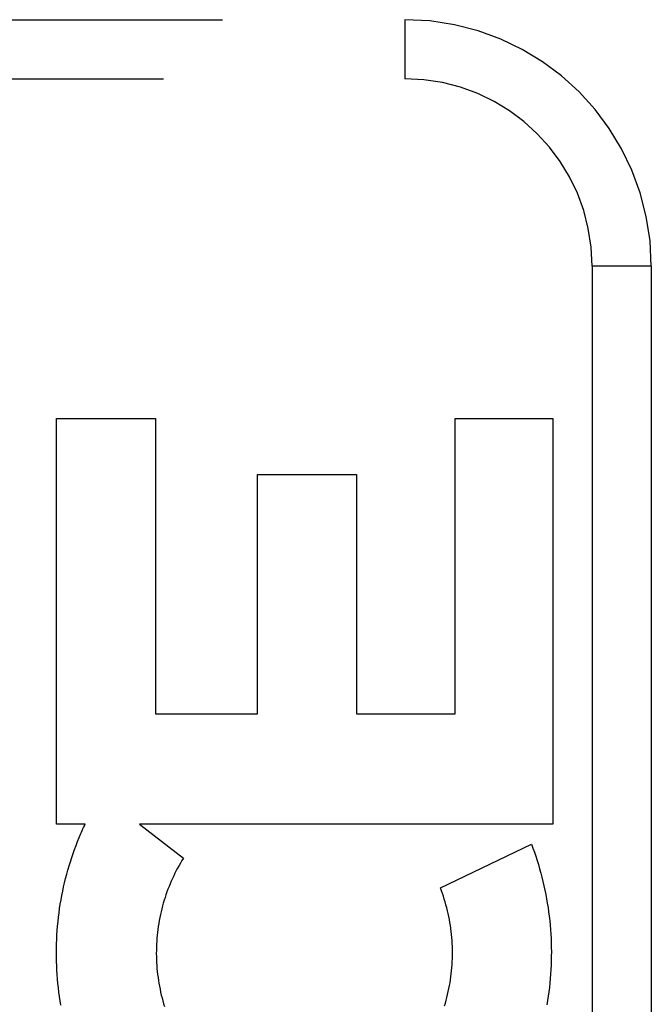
# Model space of a CAD drawing. Header units: inches. Extents: x 0 to 176, y 0 to 114.
# Tile 49 of 102: x 41.301 to 41.621, y 47.698 to 48.198. Entities that reach past the tile are written whole.
import ezdxf

# ---------------------------------------------------------------- set-up
doc = ezdxf.new("R2010")
doc.units = ezdxf.units.IN
doc.header["$LTSCALE"] = 9.696296
doc.header["$MEASUREMENT"] = 0
doc.linetypes.add('HIDDEN', pattern=[0.2, 0.1, -0.1])
doc.layers.add('DOOR_ASSEMBLY', color=7, linetype='CONTINUOUS')

msp = doc.modelspace()

# ---------------------------------------------------------------- linework, layer by layer
at = {"layer": 'DOOR_ASSEMBLY', "color": 8, "linetype": 'HIDDEN'}
for p, q in [((40.43428, 48.19784), (41.49628, 48.19784)), ((41.49628, 48.19784), (41.49628, 48.16784)), ((40.40428, 48.16784), (41.49628, 48.16784)), ((41.59128, 48.07284), (41.59128, 47.32284)), ((41.62128, 48.07284), (41.59128, 48.07284)), ((41.62128, 48.07284), (41.62128, 47.32284)), ((41.31976, 47.78978), (41.31976, 47.99564)), ((41.31976, 47.99564), (41.3699, 47.99564)), ((41.3699, 47.99564), (41.3699, 47.84585)), ((41.52178, 47.84585), (41.52178, 47.99564)), ((41.52178, 47.99564), (41.57141, 47.99564)), ((41.57141, 47.99564), (41.57141, 47.78978)), ((41.42166, 47.84585), (41.42166, 47.96718)), ((41.42166, 47.96718), (41.47182, 47.96718)), ((41.47182, 47.96718), (41.47182, 47.84585)), ((41.3699, 47.84585), (41.42166, 47.84585)), ((41.47182, 47.84585), (41.52178, 47.84585)), ((41.33422, 47.78978), (41.31976, 47.78978)), ((41.36185, 47.78978), (41.38404, 47.77254)), ((41.57141, 47.78978), (41.36185, 47.78978)), ((41.51436, 47.75748), (41.5605, 47.7797))]:
    msp.add_line(p, q, dxfattribs=at)
for points in [[(41.33206, 47.78503), (41.33241, 47.78583), (41.33277, 47.78663), (41.33312, 47.78742), (41.33348, 47.78821), (41.33385, 47.789), (41.33422, 47.78978)], [(41.32197, 47.69798), (41.3216, 47.70018), (41.32126, 47.70239), (41.32096, 47.70461), (41.32068, 47.70683), (41.32044, 47.70905), (41.32023, 47.71128), (41.32006, 47.71351), (41.31991, 47.71575), (41.3198, 47.71799), (41.31972, 47.72023), (41.31968, 47.72247), (41.31966, 47.72472), (41.31968, 47.72696), (41.31973, 47.72921), (41.31982, 47.73145), (41.31993, 47.73368), (41.32008, 47.73592), (41.32026, 47.73815), (41.32047, 47.74038), (41.32072, 47.7426), (41.32099, 47.74482), (41.3213, 47.74703), (41.32164, 47.74924), (41.32201, 47.75143), (41.32241, 47.75362), (41.32285, 47.7558), (41.32331, 47.75796), (41.32381, 47.76012), (41.32433, 47.76227), (41.32489, 47.76441), (41.32548, 47.76653), (41.32609, 47.76865), (41.32674, 47.77075), (41.32742, 47.77284), (41.32812, 47.77491), (41.32886, 47.77697), (41.32962, 47.77901), (41.33041, 47.78104), (41.33122, 47.78305), (41.33206, 47.78503)], [(41.5605, 47.7797), (41.56127, 47.77766), (41.562, 47.7756), (41.56271, 47.77352), (41.56339, 47.77143), (41.56405, 47.76931), (41.56467, 47.76719), (41.56526, 47.76505), (41.56583, 47.7629), (41.56636, 47.76073), (41.56686, 47.75855), (41.56733, 47.75637), (41.56777, 47.75417), (41.56818, 47.75197), (41.56856, 47.74976), (41.56891, 47.74754), (41.56922, 47.74532), (41.5695, 47.74309), (41.56975, 47.74085), (41.56997, 47.73861), (41.57016, 47.73636), (41.57031, 47.73411), (41.57043, 47.73185), (41.57052, 47.72959), (41.57058, 47.72733), (41.5706, 47.72507), (41.57059, 47.72281), (41.57055, 47.72055), (41.57048, 47.71829), (41.57037, 47.71603), (41.57023, 47.71378), (41.57006, 47.71153), (41.56986, 47.70928), (41.56962, 47.70703), (41.56935, 47.7048), (41.56905, 47.70256), (41.56872, 47.70034), (41.56836, 47.69812)], [(41.38404, 47.77254), (41.38329, 47.77132), (41.38255, 47.77009), (41.38182, 47.76884), (41.38112, 47.76757), (41.38044, 47.76628), (41.37977, 47.76498), (41.37912, 47.76366), (41.3785, 47.76233), (41.37789, 47.76098), (41.37731, 47.75962), (41.37675, 47.75825), (41.37621, 47.75686), (41.37569, 47.75546), (41.3752, 47.75406), (41.37472, 47.75264), (41.37428, 47.75122), (41.37385, 47.74978), (41.37345, 47.74834), (41.37307, 47.74688), (41.37271, 47.74542), (41.37238, 47.74394), (41.37208, 47.74246), (41.37179, 47.74098), (41.37153, 47.73948), (41.3713, 47.73798), (41.37109, 47.73648), (41.37091, 47.73496), (41.37075, 47.73345), (41.37061, 47.73193), (41.3705, 47.73041), (41.37042, 47.72889), (41.37036, 47.72736), (41.37033, 47.72584), (41.37032, 47.72431), (41.37034, 47.72278), (41.37038, 47.72125), (41.37045, 47.71972), (41.37054, 47.71819), (41.37066, 47.71667), (41.37081, 47.71514), (41.37098, 47.71363), (41.37117, 47.71211), (41.37139, 47.71061), (41.37163, 47.7091), (41.3719, 47.70761), (41.37219, 47.70612), (41.37251, 47.70464), (41.37285, 47.70316), (41.37322, 47.70169), (41.37361, 47.70023), (41.37402, 47.69878), (41.37446, 47.69734)], [(41.51688, 47.69908), (41.51729, 47.70053), (41.51767, 47.70199), (41.51803, 47.70347), (41.51836, 47.70495), (41.51867, 47.70644), (41.51896, 47.70793), (41.51922, 47.70943), (41.51946, 47.71094), (41.51967, 47.71245), (41.51986, 47.71397), (41.52002, 47.71549), (41.52015, 47.71702), (41.52026, 47.71855), (41.52035, 47.72008), (41.52041, 47.72161), (41.52045, 47.72315), (41.52046, 47.72468), (41.52044, 47.72622), (41.5204, 47.72776), (41.52033, 47.72929), (41.52024, 47.73082), (41.52012, 47.73235), (41.51998, 47.73388), (41.51981, 47.7354), (41.51962, 47.73692), (41.5194, 47.73844), (41.51916, 47.73995), (41.51889, 47.74146), (41.5186, 47.74297), (41.51828, 47.74446), (41.51794, 47.74595), (41.51757, 47.74743), (41.51718, 47.7489), (41.51677, 47.75036), (41.51633, 47.75181), (41.51587, 47.75325), (41.51539, 47.75467), (41.51489, 47.75609), (41.51436, 47.75748)], [(41.51645, 47.69763), (41.51688, 47.69908)]]:
    msp.add_lwpolyline(points, dxfattribs=at)
for radius in [0.125, 0.095]:
    msp.add_arc((41.49628, 48.07284), radius, 0, 90, dxfattribs=at)

doc.saveas('drawing.dxf')
